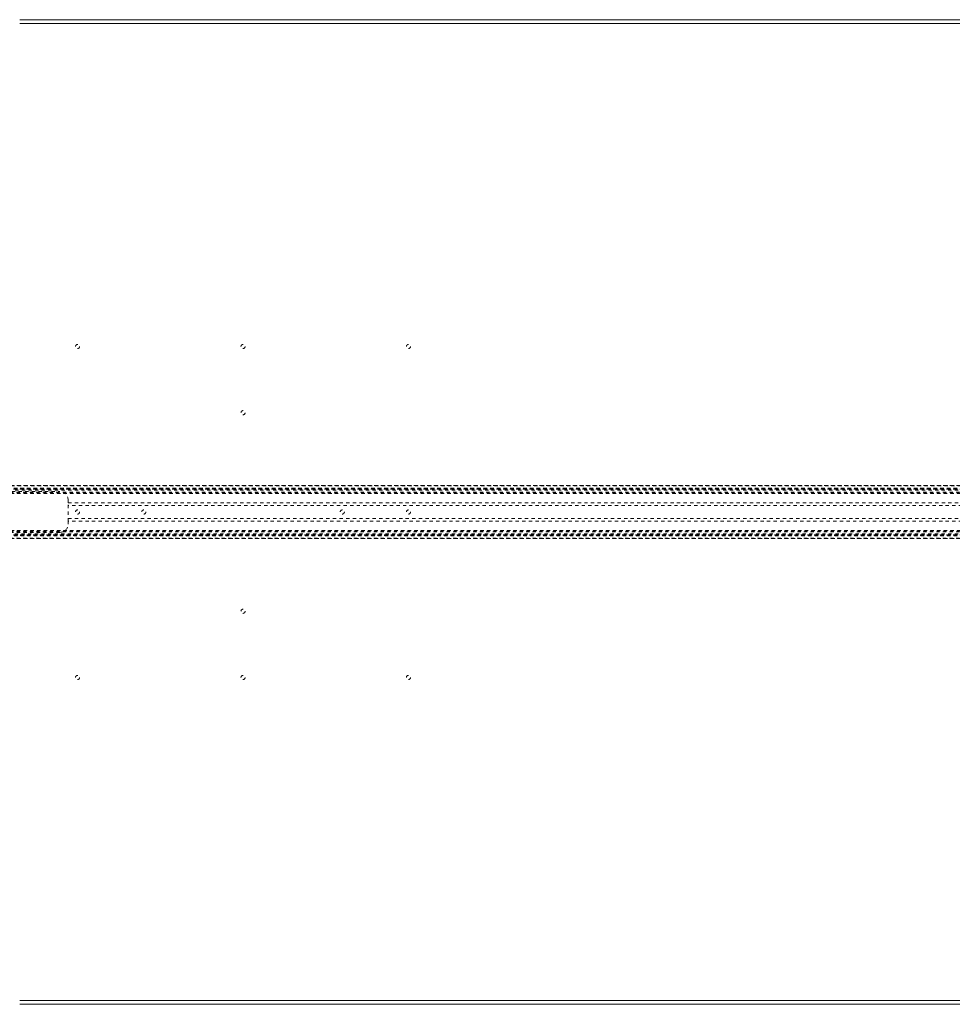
# Model space of a CAD drawing. Header units: inches. Extents: x 17.8 to 113.3, y 47.2 to 77.
# Tile 3 of 6: x 32.7 to 60.9, y 47.2 to 77. Entities that reach past the tile are written whole.
import ezdxf

# ---------------------------------------------------------------- set-up
doc = ezdxf.new("R2010")
doc.units = ezdxf.units.IN
doc.header["$MEASUREMENT"] = 0
doc.linetypes.add('SLD-Dashed', pattern=[0.075, 0.05, -0.025])
doc.linetypes.add('SLD-Solid', pattern=[0])

msp = doc.modelspace()

# ---------------------------------------------------------------- linework, layer by layer
at = {"color": 7, "linetype": 'SLD-Solid', "lineweight": 15}
for p, q in [((32.708, 76.956), (98.458, 76.956)), ((32.708, 76.837), (98.458, 76.837)), ((98.458, 76.837), (32.708, 76.837)), ((98.458, 47.324), (32.708, 47.324)), ((32.708, 47.324), (98.458, 47.324)), ((98.458, 47.206), (32.708, 47.206))]:
    msp.add_line(p, q, dxfattribs=at)
at = {"color": 7, "linetype": 'SLD-Dashed', "lineweight": 0}
for p, q in [((30.244, 62.886), (100.922, 62.886)), ((100.922, 62.886), (30.245, 62.886)), ((30.256, 62.874), (100.91, 62.874)), ((30.327, 62.796), (100.84, 62.796)), ((100.84, 62.796), (30.327, 62.796)), ((100.836, 62.791), (30.331, 62.791)), ((30.334, 62.787), (100.833, 62.787)), ((100.833, 62.787), (30.334, 62.787)), ((100.828, 62.782), (30.338, 62.782)), ((30.346, 62.772), (100.821, 62.772)), ((30.347, 62.771), (100.82, 62.771)), ((100.819, 62.769), (30.348, 62.769)), ((100.817, 62.767), (30.35, 62.767)), ((30.372, 62.737), (100.794, 62.737)), ((30.411, 62.679), (100.756, 62.679)), ((30.426, 62.653), (100.74, 62.653)), ((30.437, 62.636), (100.73, 62.636)), ((31.673, 62.696), (33.923, 62.696)), ((34.173, 62.446), (34.173, 62.362)), ((34.173, 61.799), (34.173, 62.362)), ((34.173, 62.362), (96.993, 62.362)), ((96.993, 62.278), (34.173, 62.278)), ((34.173, 61.883), (96.993, 61.883)), ((96.993, 61.799), (34.173, 61.799)), ((34.173, 61.799), (34.173, 61.716)), ((100.91, 61.288), (30.256, 61.288)), ((30.327, 61.366), (100.84, 61.366)), ((100.84, 61.365), (30.327, 61.365)), ((30.331, 61.37), (100.836, 61.37)), ((30.332, 61.372), (100.835, 61.372)), ((100.833, 61.374), (30.334, 61.374)), ((30.334, 61.374), (100.833, 61.374)), ((100.823, 61.386), (30.343, 61.386)), ((100.82, 61.39), (30.347, 61.39)), ((30.348, 61.392), (100.819, 61.392)), ((30.35, 61.394), (100.817, 61.394)), ((30.366, 61.417), (100.8, 61.417)), ((30.411, 61.482), (100.756, 61.482)), ((30.426, 61.508), (100.74, 61.508)), ((30.437, 61.525), (100.73, 61.525)), ((33.923, 61.466), (31.673, 61.466)), ((30.243, 61.275), (100.923, 61.275)), ((100.922, 61.275), (30.244, 61.275)), ((30.245, 61.275), (100.922, 61.275))]:
    msp.add_line(p, q, dxfattribs=at)
for centre in [(34.458, 67.081), (39.458, 67.081), (44.458, 67.081), (39.458, 65.081), (34.458, 62.081), (36.458, 62.081), (42.458, 62.081), (44.458, 62.081), (39.458, 59.081), (34.458, 57.081), (39.458, 57.081), (44.458, 57.081)]:
    msp.add_circle(centre, 0.0625, dxfattribs=at)
for centre, start, end in [((33.923, 62.446), 0, 90), ((33.923, 61.716), 270, 360)]:
    msp.add_arc(centre, 0.25, start, end, dxfattribs=at)

doc.saveas('drawing.dxf')
